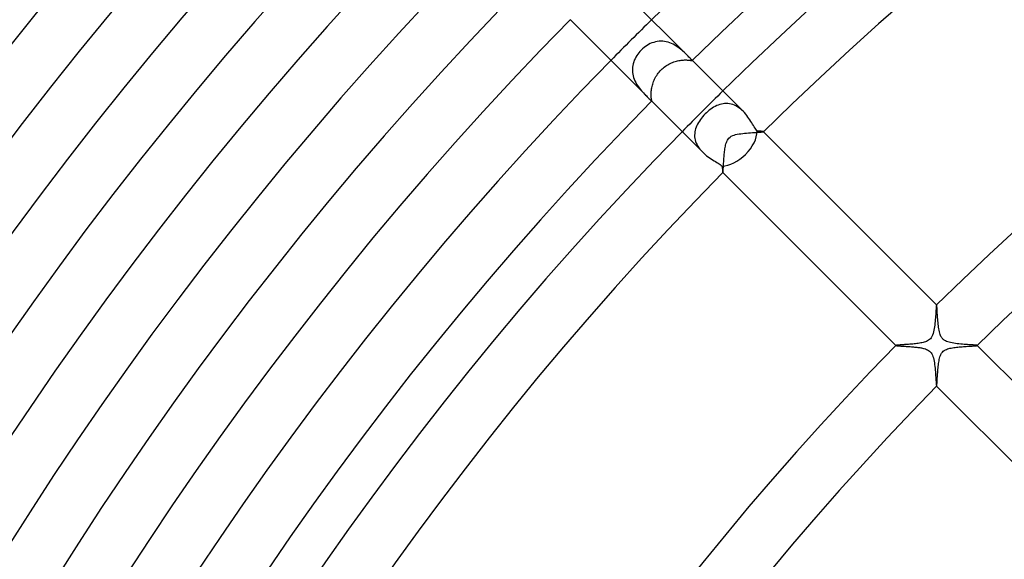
# Model space of a CAD drawing. Header units: millimetres. Extents: x -430 to 430, y -430 to 430.
# Tile 25 of 100: x -210 to -142, y 132 to 169. Entities that reach past the tile are written whole.
import ezdxf

# ---------------------------------------------------------------- set-up
doc = ezdxf.new("R2010")
doc.units = ezdxf.units.MM
doc.layers.add('HIDDEN', color=7, linetype='Continuous')
doc.layers.add('THICK', color=7, linetype='Continuous')

msp = doc.modelspace()

# ---------------------------------------------------------------- linework, layer by layer
at = {"layer": 'HIDDEN'}
for p, q in [((-166.791, 166.975), (-166.886, 166.886)), ((-166.691, 167.059), (-166.791, 166.975)), ((-166.587, 167.137), (-166.691, 167.059)), ((-166.48, 167.208), (-166.587, 167.137)), ((-166.368, 167.273), (-166.48, 167.208)), ((-166.254, 167.33), (-166.368, 167.273)), ((-166.136, 167.379), (-166.254, 167.33)), ((-166.016, 167.421), (-166.136, 167.379)), ((-165.894, 167.453), (-166.016, 167.421)), ((-165.77, 167.477), (-165.894, 167.453)), ((-165.645, 167.492), (-165.77, 167.477)), ((-165.518, 167.498), (-165.645, 167.492)), ((-165.392, 167.494), (-165.518, 167.498)), ((-165.267, 167.481), (-165.392, 167.494)), ((-165.142, 167.458), (-165.267, 167.481)), ((-165.018, 167.427), (-165.142, 167.458)), ((-164.896, 167.387), (-165.018, 167.427)), ((-164.778, 167.34), (-164.896, 167.387)), ((-164.664, 167.286), (-164.778, 167.34)), ((-164.554, 167.226), (-164.664, 167.286)), ((-164.447, 167.161), (-164.554, 167.226)), ((-164.345, 167.092), (-164.447, 167.161)), ((-164.248, 167.021), (-164.345, 167.092)), ((-164.156, 166.949), (-164.248, 167.021)), ((-164.069, 166.876), (-164.156, 166.949)), ((-167.316, 166.283), (-167.366, 166.171)), ((-167.26, 166.392), (-167.316, 166.283)), ((-167.196, 166.499), (-167.26, 166.392)), ((-167.127, 166.602), (-167.196, 166.499)), ((-167.052, 166.701), (-167.127, 166.602)), ((-166.971, 166.795), (-167.052, 166.701)), ((-166.886, 166.886), (-166.971, 166.795)), ((-163.986, 166.803), (-164.069, 166.876)), ((-163.908, 166.731), (-163.986, 166.803)), ((-163.834, 166.661), (-163.908, 166.731)), ((-163.764, 166.592), (-163.834, 166.661)), ((-163.698, 166.527), (-163.764, 166.592)), ((-163.377, 166.205), (-163.394, 166.223)), ((-167.496, 165.578), (-167.497, 165.455)), ((-167.487, 165.699), (-167.496, 165.578)), ((-167.469, 165.819), (-167.487, 165.699)), ((-167.443, 165.938), (-167.469, 165.819)), ((-167.408, 166.056), (-167.443, 165.938)), ((-167.366, 166.171), (-167.408, 166.056)), ((-165.505, 165.505), (-165.435, 165.572)), ((-165.435, 165.572), (-165.362, 165.636)), ((-165.362, 165.636), (-165.287, 165.697)), ((-165.287, 165.697), (-165.209, 165.755)), ((-165.209, 165.755), (-165.129, 165.809)), ((-165.129, 165.809), (-165.047, 165.859)), ((-165.047, 165.859), (-164.963, 165.906)), ((-164.963, 165.906), (-164.878, 165.949)), ((-164.878, 165.949), (-164.792, 165.989)), ((-164.792, 165.989), (-164.705, 166.025)), ((-164.705, 166.025), (-164.618, 166.057)), ((-164.618, 166.057), (-164.531, 166.086)), ((-164.531, 166.086), (-164.443, 166.111)), ((-164.443, 166.111), (-164.357, 166.133)), ((-164.357, 166.133), (-164.272, 166.151)), ((-164.272, 166.151), (-164.188, 166.165)), ((-164.188, 166.165), (-164.107, 166.177)), ((-164.107, 166.177), (-164.027, 166.186)), ((-164.027, 166.186), (-163.951, 166.191)), ((-163.951, 166.191), (-163.877, 166.195)), ((-163.877, 166.195), (-163.808, 166.196)), ((-163.808, 166.196), (-163.743, 166.195)), ((-163.743, 166.195), (-163.682, 166.192)), ((-163.682, 166.192), (-163.625, 166.188)), ((-163.625, 166.188), (-163.574, 166.184)), ((-163.574, 166.184), (-163.527, 166.178)), ((-163.527, 166.178), (-163.486, 166.173)), ((-163.486, 166.173), (-163.451, 166.167)), ((-163.451, 166.167), (-163.42, 166.162)), ((-163.42, 166.162), (-163.395, 166.158)), ((-163.395, 166.158), (-163.375, 166.155)), ((-163.362, 166.19), (-163.377, 166.205)), ((-163.375, 166.155), (-163.359, 166.154)), ((-163.352, 166.178), (-163.362, 166.19)), ((-163.359, 166.154), (-163.349, 166.154)), ((-163.345, 166.168), (-163.352, 166.178)), ((-163.349, 166.154), (-163.343, 166.157)), ((-163.342, 166.161), (-163.345, 166.168)), ((-163.343, 166.157), (-163.342, 166.161)), ((-167.497, 165.455), (-167.489, 165.333)), ((-167.489, 165.333), (-167.472, 165.211)), ((-167.472, 165.211), (-167.447, 165.091)), ((-167.447, 165.091), (-167.413, 164.972)), ((-167.413, 164.972), (-167.372, 164.855)), ((-167.372, 164.855), (-167.323, 164.741)), ((-165.991, 164.787), (-165.952, 164.873)), ((-165.952, 164.873), (-165.908, 164.959)), ((-165.908, 164.959), (-165.862, 165.043)), ((-165.862, 165.043), (-165.811, 165.125)), ((-165.811, 165.125), (-165.757, 165.206)), ((-165.757, 165.206), (-165.699, 165.284)), ((-165.699, 165.284), (-165.638, 165.36)), ((-165.638, 165.36), (-165.573, 165.434)), ((-165.573, 165.434), (-165.505, 165.505)), ((-167.323, 164.741), (-167.269, 164.631)), ((-167.269, 164.631), (-167.209, 164.525)), ((-167.209, 164.525), (-167.145, 164.423)), ((-167.145, 164.423), (-167.078, 164.324)), ((-167.078, 164.324), (-167.008, 164.231)), ((-167.008, 164.231), (-166.937, 164.142)), ((-166.178, 164.102), (-166.166, 164.184)), ((-166.166, 164.184), (-166.151, 164.267)), ((-166.151, 164.267), (-166.134, 164.352)), ((-166.134, 164.352), (-166.112, 164.438)), ((-166.112, 164.438), (-166.088, 164.525)), ((-166.088, 164.525), (-166.059, 164.612)), ((-166.059, 164.612), (-166.027, 164.7)), ((-166.027, 164.7), (-165.991, 164.787)), ((-166.937, 164.142), (-166.866, 164.058)), ((-166.866, 164.058), (-166.795, 163.978)), ((-166.795, 163.978), (-166.726, 163.902)), ((-166.726, 163.902), (-166.657, 163.831)), ((-166.657, 163.831), (-166.591, 163.763)), ((-166.591, 163.763), (-166.527, 163.698)), ((-166.196, 163.805), (-166.195, 163.874)), ((-166.195, 163.741), (-166.196, 163.805)), ((-166.195, 163.874), (-166.192, 163.947)), ((-166.192, 163.68), (-166.195, 163.741)), ((-166.192, 163.947), (-166.186, 164.022)), ((-166.188, 163.624), (-166.192, 163.68)), ((-166.183, 163.573), (-166.188, 163.624)), ((-166.186, 164.022), (-166.178, 164.102)), ((-166.178, 163.527), (-166.183, 163.573)), ((-166.173, 163.486), (-166.178, 163.527)), ((-166.167, 163.451), (-166.173, 163.486)), ((-166.223, 163.395), (-166.205, 163.377)), ((-166.205, 163.377), (-166.19, 163.362)), ((-166.19, 163.362), (-166.177, 163.351)), ((-166.177, 163.351), (-166.168, 163.345)), ((-166.168, 163.345), (-166.161, 163.342)), ((-166.162, 163.421), (-166.167, 163.451)), ((-166.158, 163.395), (-166.162, 163.421)), ((-166.161, 163.342), (-166.157, 163.343)), ((-166.155, 163.375), (-166.158, 163.395)), ((-166.157, 163.343), (-166.154, 163.349)), ((-166.154, 163.36), (-166.155, 163.375)), ((-166.154, 163.349), (-166.154, 163.36)), ((-161.956, 162.847), (-162.058, 162.777)), ((-161.852, 162.912), (-161.956, 162.847)), ((-161.746, 162.971), (-161.852, 162.912)), ((-161.64, 163.023), (-161.746, 162.971)), ((-161.532, 163.068), (-161.64, 163.023)), ((-161.422, 163.106), (-161.532, 163.068)), ((-161.312, 163.136), (-161.422, 163.106)), ((-161.201, 163.158), (-161.312, 163.136)), ((-161.089, 163.171), (-161.201, 163.158)), ((-160.976, 163.176), (-161.089, 163.171)), ((-160.863, 163.172), (-160.976, 163.176)), ((-160.749, 163.158), (-160.863, 163.172)), ((-160.636, 163.135), (-160.749, 163.158)), ((-160.524, 163.102), (-160.636, 163.135)), ((-160.414, 163.06), (-160.524, 163.102)), ((-160.305, 163.008), (-160.414, 163.06)), ((-160.197, 162.948), (-160.305, 163.008)), ((-160.094, 162.879), (-160.197, 162.948)), ((-159.994, 162.803), (-160.094, 162.879)), ((-159.897, 162.721), (-159.994, 162.803)), ((-162.701, 162.158), (-162.777, 162.058)), ((-162.62, 162.257), (-162.701, 162.158)), ((-162.535, 162.352), (-162.62, 162.257)), ((-162.445, 162.445), (-162.535, 162.352)), ((-162.352, 162.535), (-162.445, 162.445)), ((-162.256, 162.62), (-162.352, 162.535)), ((-162.158, 162.701), (-162.256, 162.62)), ((-162.058, 162.777), (-162.158, 162.701)), ((-159.805, 162.633), (-159.897, 162.721)), ((-163.068, 161.532), (-163.105, 161.423)), ((-163.023, 161.64), (-163.068, 161.532)), ((-162.971, 161.747), (-163.023, 161.64)), ((-162.912, 161.852), (-162.971, 161.747)), ((-162.847, 161.956), (-162.912, 161.852)), ((-162.777, 162.058), (-162.847, 161.956)), ((-163.171, 161.089), (-163.176, 160.977)), ((-163.176, 160.977), (-163.172, 160.864)), ((-163.172, 160.864), (-163.158, 160.751)), ((-163.158, 161.202), (-163.171, 161.089)), ((-163.135, 161.313), (-163.158, 161.202)), ((-163.158, 160.751), (-163.135, 160.638)), ((-163.105, 161.423), (-163.135, 161.313)), ((-160.849, 160.696), (-160.79, 160.768)), ((-160.79, 160.768), (-160.715, 160.835)), ((-160.715, 160.835), (-160.627, 160.893)), ((-160.627, 160.893), (-160.531, 160.94)), ((-160.531, 160.94), (-160.43, 160.978)), ((-160.43, 160.978), (-160.324, 161.009)), ((-160.324, 161.009), (-160.211, 161.035)), ((-160.211, 161.035), (-160.091, 161.057)), ((-160.091, 161.057), (-159.967, 161.077)), ((-159.967, 161.077), (-159.836, 161.093)), ((-159.836, 161.093), (-159.702, 161.108)), ((-159.702, 161.108), (-159.564, 161.121)), ((-159.564, 161.121), (-159.425, 161.132)), ((-159.425, 161.132), (-159.287, 161.142)), ((-159.287, 161.142), (-159.151, 161.151)), ((-159.151, 161.151), (-159.023, 161.159)), ((-159.023, 161.159), (-158.905, 161.167)), ((-158.905, 161.167), (-158.797, 161.173)), ((-158.797, 161.173), (-158.7, 161.179)), ((-158.7, 161.179), (-158.614, 161.185)), ((-158.614, 161.185), (-158.54, 161.191)), ((-158.54, 161.191), (-158.479, 161.196)), ((-158.479, 161.196), (-158.433, 161.201)), ((-158.433, 161.201), (-158.402, 161.207)), ((-158.402, 161.207), (-158.387, 161.212)), ((-158.387, 161.215), (-158.387, 161.216)), ((-158.387, 161.214), (-158.387, 161.215)), ((-158.387, 161.215), (-158.387, 161.215)), ((-158.387, 161.213), (-158.387, 161.214)), ((-158.387, 161.214), (-158.387, 161.214)), ((-158.387, 161.212), (-158.387, 161.213)), ((-163.135, 160.638), (-163.102, 160.525)), ((-163.102, 160.525), (-163.06, 160.414)), ((-163.06, 160.414), (-163.009, 160.305)), ((-163.009, 160.305), (-162.949, 160.199)), ((-162.949, 160.199), (-162.88, 160.095)), ((-162.88, 160.095), (-162.804, 159.994)), ((-161.068, 160.024), (-161.054, 160.114)), ((-161.054, 160.114), (-161.037, 160.2)), ((-161.037, 160.2), (-161.019, 160.285)), ((-161.019, 160.285), (-160.996, 160.37)), ((-160.996, 160.37), (-160.969, 160.456)), ((-160.969, 160.456), (-160.937, 160.54)), ((-160.937, 160.54), (-160.897, 160.62)), ((-160.897, 160.62), (-160.849, 160.696)), ((-162.804, 159.994), (-162.721, 159.897)), ((-162.721, 159.897), (-162.633, 159.805)), ((-161.136, 159.369), (-161.129, 159.46)), ((-161.129, 159.46), (-161.122, 159.553)), ((-161.122, 159.553), (-161.113, 159.647)), ((-161.113, 159.647), (-161.103, 159.743)), ((-161.103, 159.743), (-161.093, 159.838)), ((-161.093, 159.838), (-161.081, 159.932)), ((-161.081, 159.932), (-161.068, 160.024)), ((-161.18, 158.682), (-161.177, 158.743)), ((-161.177, 158.743), (-161.172, 158.809)), ((-161.172, 158.809), (-161.168, 158.878)), ((-161.168, 158.878), (-161.164, 158.952)), ((-161.164, 158.952), (-161.159, 159.029)), ((-161.159, 159.029), (-161.154, 159.11)), ((-161.154, 159.11), (-161.149, 159.194)), ((-161.149, 159.194), (-161.143, 159.28)), ((-161.143, 159.28), (-161.136, 159.369)), ((-161.216, 158.387), (-161.215, 158.387)), ((-161.215, 158.387), (-161.215, 158.387)), ((-161.215, 158.387), (-161.214, 158.387)), ((-161.214, 158.387), (-161.214, 158.387)), ((-161.214, 158.387), (-161.213, 158.387)), ((-161.213, 158.387), (-161.212, 158.387)), ((-161.212, 158.387), (-161.209, 158.394)), ((-161.209, 158.394), (-161.205, 158.408)), ((-161.205, 158.408), (-161.202, 158.429)), ((-161.202, 158.429), (-161.199, 158.456)), ((-161.199, 158.456), (-161.195, 158.489)), ((-161.195, 158.489), (-161.192, 158.529)), ((-161.192, 158.529), (-161.188, 158.575)), ((-161.188, 158.575), (-161.184, 158.626)), ((-161.184, 158.626), (-161.18, 158.682)), ((-146.377, 149.151), (-146.382, 149.11)), ((-146.371, 149.178), (-146.377, 149.151)), ((-146.366, 149.191), (-146.371, 149.178)), ((-146.365, 149.192), (-146.366, 149.191)), ((-146.366, 149.191), (-146.366, 149.191)), ((-146.364, 149.192), (-146.365, 149.192)), ((-146.363, 149.191), (-146.364, 149.192)), ((-146.364, 149.192), (-146.364, 149.192)), ((-146.363, 149.191), (-146.363, 149.191)), ((-146.427, 148.521), (-146.436, 148.406)), ((-146.42, 148.63), (-146.427, 148.521)), ((-146.413, 148.732), (-146.42, 148.63)), ((-146.406, 148.827), (-146.413, 148.732)), ((-146.4, 148.913), (-146.406, 148.827)), ((-146.394, 148.99), (-146.4, 148.913)), ((-146.388, 149.056), (-146.394, 148.99)), ((-146.382, 149.11), (-146.388, 149.056)), ((-146.492, 147.78), (-146.508, 147.656)), ((-146.478, 147.908), (-146.492, 147.78)), ((-146.466, 148.037), (-146.478, 147.908)), ((-146.455, 148.163), (-146.466, 148.037)), ((-146.445, 148.287), (-146.455, 148.163)), ((-146.436, 148.406), (-146.445, 148.287)), ((-146.64, 147.087), (-146.685, 146.988)), ((-146.601, 147.197), (-146.64, 147.087)), ((-146.571, 147.31), (-146.601, 147.197)), ((-146.547, 147.422), (-146.571, 147.31)), ((-146.526, 147.536), (-146.547, 147.422)), ((-146.508, 147.656), (-146.526, 147.536)), ((-149.063, 146.387), (-149.105, 146.383)), ((-149.013, 146.392), (-149.063, 146.387)), ((-148.956, 146.396), (-149.013, 146.392)), ((-148.893, 146.401), (-148.956, 146.396)), ((-148.824, 146.406), (-148.893, 146.401)), ((-148.749, 146.412), (-148.824, 146.406)), ((-148.669, 146.417), (-148.749, 146.412)), ((-148.585, 146.423), (-148.669, 146.417)), ((-148.497, 146.429), (-148.585, 146.423)), ((-148.405, 146.436), (-148.497, 146.429)), ((-148.312, 146.443), (-148.405, 146.436)), ((-148.217, 146.45), (-148.312, 146.443)), ((-148.121, 146.458), (-148.217, 146.45)), ((-148.025, 146.467), (-148.121, 146.458)), ((-147.928, 146.476), (-148.025, 146.467)), ((-147.833, 146.486), (-147.928, 146.476)), ((-147.738, 146.497), (-147.833, 146.486)), ((-147.645, 146.51), (-147.738, 146.497)), ((-147.555, 146.523), (-147.645, 146.51)), ((-147.466, 146.538), (-147.555, 146.523)), ((-147.38, 146.555), (-147.466, 146.538)), ((-147.296, 146.574), (-147.38, 146.555)), ((-147.217, 146.596), (-147.296, 146.574)), ((-147.14, 146.62), (-147.217, 146.596)), ((-147.064, 146.649), (-147.14, 146.62)), ((-146.99, 146.684), (-147.064, 146.649)), ((-146.919, 146.726), (-146.99, 146.684)), ((-146.852, 146.776), (-146.919, 146.726)), ((-146.791, 146.835), (-146.852, 146.776)), ((-146.735, 146.905), (-146.791, 146.835)), ((-146.685, 146.988), (-146.735, 146.905)), ((-149.191, 146.366), (-149.192, 146.365)), ((-149.192, 146.365), (-149.192, 146.364)), ((-149.192, 146.364), (-149.192, 146.364)), ((-149.192, 146.364), (-149.191, 146.363)), ((-149.183, 146.37), (-149.191, 146.366)), ((-149.191, 146.366), (-149.191, 146.366)), ((-149.191, 146.363), (-149.191, 146.363)), ((-149.165, 146.374), (-149.183, 146.37)), ((-149.139, 146.379), (-149.165, 146.374)), ((-149.105, 146.383), (-149.139, 146.379)), ((-146.099, 145.663), (-146.061, 145.746)), ((-146.061, 145.746), (-146.015, 145.824)), ((-146.015, 145.824), (-145.961, 145.896)), ((-145.961, 145.896), (-145.898, 145.959)), ((-145.898, 145.959), (-145.829, 146.012)), ((-145.829, 146.012), (-145.756, 146.056)), ((-145.756, 146.056), (-145.679, 146.092)), ((-145.679, 146.092), (-145.6, 146.122)), ((-145.6, 146.122), (-145.52, 146.148)), ((-145.52, 146.148), (-145.438, 146.169)), ((-145.438, 146.169), (-145.354, 146.188)), ((-145.354, 146.188), (-145.265, 146.204)), ((-145.265, 146.204), (-145.174, 146.219)), ((-145.174, 146.219), (-145.081, 146.232)), ((-145.081, 146.232), (-144.985, 146.244)), ((-144.985, 146.244), (-144.889, 146.255)), ((-144.889, 146.255), (-144.792, 146.264)), ((-144.792, 146.264), (-144.694, 146.273)), ((-144.694, 146.273), (-144.598, 146.281)), ((-144.598, 146.281), (-144.502, 146.288)), ((-144.502, 146.288), (-144.408, 146.295)), ((-144.408, 146.295), (-144.316, 146.301)), ((-144.316, 146.301), (-144.226, 146.307)), ((-144.226, 146.307), (-144.139, 146.312)), ((-144.139, 146.312), (-144.055, 146.317)), ((-144.055, 146.317), (-143.976, 146.322)), ((-143.976, 146.322), (-143.902, 146.326)), ((-143.902, 146.326), (-143.834, 146.331)), ((-143.834, 146.331), (-143.771, 146.335)), ((-143.771, 146.335), (-143.715, 146.339)), ((-143.715, 146.339), (-143.665, 146.343)), ((-143.665, 146.343), (-143.623, 146.347)), ((-143.623, 146.347), (-143.589, 146.351)), ((-143.589, 146.351), (-143.563, 146.355)), ((-143.563, 146.355), (-143.546, 146.359)), ((-143.546, 146.359), (-143.538, 146.362)), ((-143.537, 146.365), (-143.538, 146.366)), ((-143.538, 146.362), (-143.537, 146.363)), ((-143.537, 146.364), (-143.537, 146.365)), ((-143.537, 146.365), (-143.537, 146.365)), ((-143.537, 146.363), (-143.537, 146.364)), ((-143.537, 146.364), (-143.537, 146.364)), ((-146.252, 144.914), (-146.24, 145.018)), ((-146.24, 145.018), (-146.227, 145.119)), ((-146.227, 145.119), (-146.212, 145.216)), ((-146.212, 145.216), (-146.196, 145.31)), ((-146.196, 145.31), (-146.178, 145.399)), ((-146.178, 145.399), (-146.156, 145.488)), ((-146.156, 145.488), (-146.13, 145.577)), ((-146.13, 145.577), (-146.099, 145.663)), ((-146.303, 144.281), (-146.296, 144.384)), ((-146.296, 144.384), (-146.289, 144.49)), ((-146.289, 144.49), (-146.281, 144.596)), ((-146.281, 144.596), (-146.272, 144.703)), ((-146.272, 144.703), (-146.263, 144.809)), ((-146.263, 144.809), (-146.252, 144.914)), ((-146.345, 143.647), (-146.34, 143.701)), ((-146.34, 143.701), (-146.335, 143.763)), ((-146.335, 143.763), (-146.331, 143.834)), ((-146.331, 143.834), (-146.326, 143.911)), ((-146.326, 143.911), (-146.321, 143.996)), ((-146.321, 143.996), (-146.315, 144.086)), ((-146.315, 144.086), (-146.309, 144.181)), ((-146.309, 144.181), (-146.303, 144.281)), ((-146.366, 143.538), (-146.365, 143.537)), ((-146.365, 143.537), (-146.365, 143.537)), ((-146.365, 143.537), (-146.364, 143.537)), ((-146.364, 143.537), (-146.364, 143.537)), ((-146.364, 143.537), (-146.363, 143.537)), ((-146.363, 143.537), (-146.362, 143.538)), ((-146.362, 143.538), (-146.358, 143.548)), ((-146.358, 143.548), (-146.353, 143.57)), ((-146.353, 143.57), (-146.349, 143.604)), ((-146.349, 143.604), (-146.345, 143.647))]:
    msp.add_line(p, q, dxfattribs=at)
for radius, start, end in [(237, 134.51651, 135.48349), (230, 134.50179, 135.49822)]:
    msp.add_arc((0, 0), radius, start, end, dxfattribs=at)
at = {"layer": 'THICK'}
for p, q in [((-163.696, 166.525), (-169.004, 171.832)), ((-166.525, 163.696), (-171.832, 169.004)), ((-163.631, 166.459), (-163.696, 166.525)), ((-163.571, 166.399), (-163.631, 166.459)), ((-163.516, 166.344), (-163.571, 166.399)), ((-163.469, 166.297), (-163.516, 166.344)), ((-163.428, 166.256), (-163.469, 166.297)), ((-163.394, 166.223), (-163.428, 166.256)), ((-159.806, 162.635), (-163.395, 166.223)), ((-166.525, 163.696), (-166.46, 163.631)), ((-166.46, 163.631), (-166.399, 163.571)), ((-166.399, 163.571), (-166.345, 163.517)), ((-166.345, 163.517), (-166.297, 163.469)), ((-166.297, 163.469), (-166.257, 163.428)), ((-166.257, 163.428), (-166.223, 163.395)), ((-162.635, 159.806), (-166.223, 163.395)), ((-159.714, 162.538), (-159.805, 162.633)), ((-159.628, 162.439), (-159.714, 162.538)), ((-159.547, 162.338), (-159.628, 162.439)), ((-159.47, 162.235), (-159.547, 162.338)), ((-159.398, 162.132), (-159.47, 162.235)), ((-159.329, 162.029), (-159.398, 162.132)), ((-159.263, 161.927), (-159.329, 162.029)), ((-159.201, 161.827), (-159.263, 161.927)), ((-159.142, 161.73), (-159.201, 161.827)), ((-159.085, 161.637), (-159.142, 161.73)), ((-159.031, 161.549), (-159.085, 161.637)), ((-158.978, 161.466), (-159.031, 161.549)), ((-158.927, 161.39), (-158.978, 161.466)), ((-158.877, 161.322), (-158.927, 161.39)), ((-158.829, 161.261), (-158.877, 161.322)), ((-158.775, 161.257), (-158.829, 161.261)), ((-158.723, 161.253), (-158.775, 161.257)), ((-158.675, 161.25), (-158.723, 161.253)), ((-158.629, 161.246), (-158.675, 161.25)), ((-158.587, 161.243), (-158.629, 161.246)), ((-158.549, 161.24), (-158.587, 161.243)), ((-158.514, 161.237), (-158.549, 161.24)), ((-158.484, 161.233), (-158.514, 161.237)), ((-158.457, 161.23), (-158.484, 161.233)), ((-158.434, 161.227), (-158.457, 161.23)), ((-158.416, 161.224), (-158.434, 161.227)), ((-158.402, 161.222), (-158.416, 161.224)), ((-158.392, 161.219), (-158.402, 161.222)), ((-158.387, 161.216), (-158.392, 161.219)), ((-158.387, 161.216), (-146.363, 149.191)), ((-162.633, 159.805), (-162.538, 159.715)), ((-162.538, 159.715), (-162.439, 159.629)), ((-162.439, 159.629), (-162.338, 159.547)), ((-162.338, 159.547), (-162.235, 159.47)), ((-162.235, 159.47), (-162.132, 159.398)), ((-162.132, 159.398), (-162.029, 159.329)), ((-162.029, 159.329), (-161.927, 159.264)), ((-161.927, 159.264), (-161.828, 159.201)), ((-161.828, 159.201), (-161.731, 159.142)), ((-161.731, 159.142), (-161.638, 159.085)), ((-161.638, 159.085), (-161.549, 159.031)), ((-161.549, 159.031), (-161.467, 158.978)), ((-161.467, 158.978), (-161.39, 158.927)), ((-161.39, 158.927), (-161.321, 158.877)), ((-161.321, 158.877), (-161.261, 158.829)), ((-161.261, 158.829), (-161.257, 158.777)), ((-161.257, 158.777), (-161.253, 158.726)), ((-161.253, 158.726), (-161.25, 158.679)), ((-161.25, 158.679), (-161.247, 158.634)), ((-161.247, 158.634), (-161.243, 158.592)), ((-161.243, 158.592), (-161.24, 158.554)), ((-161.24, 158.554), (-161.237, 158.519)), ((-161.237, 158.519), (-161.234, 158.487)), ((-161.234, 158.487), (-161.231, 158.46)), ((-161.231, 158.46), (-161.228, 158.436)), ((-161.228, 158.436), (-161.225, 158.417)), ((-161.225, 158.417), (-161.222, 158.403)), ((-161.222, 158.403), (-161.219, 158.393)), ((-161.219, 158.393), (-161.216, 158.387)), ((-149.191, 146.363), (-161.216, 158.387)), ((-146.358, 149.18), (-146.363, 149.191)), ((-146.353, 149.158), (-146.358, 149.18)), ((-146.349, 149.123), (-146.353, 149.158)), ((-146.344, 149.078), (-146.349, 149.123)), ((-146.339, 149.022), (-146.344, 149.078)), ((-146.334, 148.957), (-146.339, 149.022)), ((-146.329, 148.883), (-146.334, 148.957)), ((-146.324, 148.801), (-146.329, 148.883)), ((-146.319, 148.712), (-146.324, 148.801)), ((-146.313, 148.616), (-146.319, 148.712)), ((-146.307, 148.515), (-146.313, 148.616)), ((-146.3, 148.41), (-146.307, 148.515)), ((-146.293, 148.302), (-146.3, 148.41)), ((-146.285, 148.192), (-146.293, 148.302)), ((-146.276, 148.079), (-146.285, 148.192)), ((-146.266, 147.967), (-146.276, 148.079)), ((-146.255, 147.854), (-146.266, 147.967)), ((-146.242, 147.741), (-146.255, 147.854)), ((-146.228, 147.631), (-146.242, 147.741)), ((-146.212, 147.522), (-146.228, 147.631)), ((-146.193, 147.418), (-146.212, 147.522)), ((-146.172, 147.317), (-146.193, 147.418)), ((-146.147, 147.221), (-146.172, 147.317)), ((-146.119, 147.133), (-146.147, 147.221)), ((-146.089, 147.057), (-146.119, 147.133)), ((-146.059, 146.993), (-146.089, 147.057)), ((-146.029, 146.939), (-146.059, 146.993)), ((-145.998, 146.893), (-146.029, 146.939)), ((-145.964, 146.85), (-145.998, 146.893)), ((-145.928, 146.811), (-145.964, 146.85)), ((-145.888, 146.774), (-145.928, 146.811)), ((-145.845, 146.741), (-145.888, 146.774)), ((-145.796, 146.709), (-145.845, 146.741)), ((-145.738, 146.677), (-145.796, 146.709)), ((-145.67, 146.645), (-145.738, 146.677)), ((-145.59, 146.615), (-145.67, 146.645)), ((-145.497, 146.587), (-145.59, 146.615)), ((-145.396, 146.562), (-145.497, 146.587)), ((-145.288, 146.54), (-145.396, 146.562)), ((-145.175, 146.521), (-145.288, 146.54)), ((-145.058, 146.504), (-145.175, 146.521)), ((-144.937, 146.489), (-145.058, 146.504)), ((-144.814, 146.476), (-144.937, 146.489)), ((-144.689, 146.464), (-144.814, 146.476)), ((-144.564, 146.453), (-144.689, 146.464)), ((-144.441, 146.444), (-144.564, 146.453)), ((-144.322, 146.435), (-144.441, 146.444)), ((-144.208, 146.427), (-144.322, 146.435)), ((-144.099, 146.419), (-144.208, 146.427)), ((-143.997, 146.412), (-144.099, 146.419)), ((-143.903, 146.406), (-143.997, 146.412)), ((-143.816, 146.399), (-143.903, 146.406)), ((-143.739, 146.393), (-143.816, 146.399)), ((-143.673, 146.388), (-143.739, 146.393)), ((-143.619, 146.382), (-143.673, 146.388)), ((-149.191, 146.363), (-149.185, 146.359)), ((-149.185, 146.359), (-149.174, 146.356)), ((-149.174, 146.356), (-149.157, 146.353)), ((-149.157, 146.353), (-149.135, 146.35)), ((-149.135, 146.35), (-149.108, 146.347)), ((-149.108, 146.347), (-149.076, 146.344)), ((-149.076, 146.344), (-149.039, 146.341)), ((-149.039, 146.341), (-148.999, 146.337)), ((-148.999, 146.337), (-148.954, 146.334)), ((-148.954, 146.334), (-148.905, 146.331)), ((-148.905, 146.331), (-148.853, 146.327)), ((-148.853, 146.327), (-148.798, 146.324)), ((-148.798, 146.324), (-148.739, 146.32)), ((-148.739, 146.32), (-148.678, 146.317)), ((-148.678, 146.317), (-148.615, 146.313)), ((-148.615, 146.313), (-148.549, 146.309)), ((-148.549, 146.309), (-148.48, 146.304)), ((-148.48, 146.304), (-148.41, 146.3)), ((-148.41, 146.3), (-148.338, 146.295)), ((-148.338, 146.295), (-148.265, 146.29)), ((-148.265, 146.29), (-148.191, 146.284)), ((-148.191, 146.284), (-148.116, 146.278)), ((-148.116, 146.278), (-148.041, 146.272)), ((-148.041, 146.272), (-147.967, 146.266)), ((-147.967, 146.266), (-147.893, 146.259)), ((-147.893, 146.259), (-147.819, 146.251)), ((-147.819, 146.251), (-147.747, 146.243)), ((-147.747, 146.243), (-147.676, 146.234)), ((-147.676, 146.234), (-147.605, 146.224)), ((-147.605, 146.224), (-147.537, 146.214)), ((-147.537, 146.214), (-147.47, 146.203)), ((-147.47, 146.203), (-147.406, 146.191)), ((-147.406, 146.191), (-147.344, 146.178)), ((-147.344, 146.178), (-147.283, 146.163)), ((-147.283, 146.163), (-147.217, 146.146)), ((-147.217, 146.146), (-147.146, 146.124)), ((-147.146, 146.124), (-147.073, 146.096)), ((-147.073, 146.096), (-146.999, 146.062)), ((-146.999, 146.062), (-146.929, 146.022)), ((-146.929, 146.022), (-146.864, 145.975)), ((-146.864, 145.975), (-146.804, 145.921)), ((-146.804, 145.921), (-146.751, 145.859)), ((-146.751, 145.859), (-146.703, 145.787)), ((-146.703, 145.787), (-146.659, 145.702)), ((-146.659, 145.702), (-146.621, 145.605)), ((-143.577, 146.376), (-143.619, 146.382)), ((-143.55, 146.371), (-143.577, 146.376)), ((-143.538, 146.366), (-143.55, 146.371)), ((-143.538, 146.366), (-130.098, 132.927)), ((-146.621, 145.605), (-146.588, 145.5)), ((-146.588, 145.5), (-146.561, 145.39)), ((-146.561, 145.39), (-146.538, 145.277)), ((-146.538, 145.277), (-146.519, 145.16)), ((-146.519, 145.16), (-146.501, 145.038)), ((-146.501, 145.038), (-146.486, 144.912)), ((-146.486, 144.912), (-146.473, 144.783)), ((-146.473, 144.783), (-146.461, 144.653)), ((-146.461, 144.653), (-146.45, 144.524)), ((-146.45, 144.524), (-146.44, 144.395)), ((-146.44, 144.395), (-146.431, 144.27)), ((-146.431, 144.27), (-146.423, 144.15)), ((-146.423, 144.15), (-146.415, 144.038)), ((-146.415, 144.038), (-146.408, 143.934)), ((-146.408, 143.934), (-146.401, 143.839)), ((-146.401, 143.839), (-146.395, 143.755)), ((-146.395, 143.755), (-146.388, 143.683)), ((-146.388, 143.683), (-146.383, 143.625)), ((-146.383, 143.625), (-146.377, 143.58)), ((-146.377, 143.58), (-146.371, 143.551)), ((-146.371, 143.551), (-146.366, 143.538)), ((-132.927, 130.098), (-146.366, 143.538))]:
    msp.add_line(p, q, dxfattribs=at)
for radius, start, end in [(237, 90.4835, 134.51651), (233, 90.49181, 134.5082), (230, 90.49823, 134.50179), (226, 90.50705, 134.49296), (209, 90.5483, 134.45171), (293, 135.39107, 179.60892), (205, 90.55902, 134.44099), (289, 135.38511, 179.61488), (285, 135.40207, 179.59792), (281, 135.40047, 179.59958), (277, 135.4137, 179.58629), (273, 135.4156, 179.5844), (269, 135.42602, 179.57403), (265, 135.43061, 179.56938), (261, 135.43903, 179.56096), (257, 135.44545, 179.55455), (253, 135.45295, 179.54704), (249, 135.46023, 179.53982), (245, 135.46773, 179.53226), (241, 135.47547, 179.52452), (237, 135.48349, 179.5165), (233, 135.4918, 179.50819), (230, 135.49822, 179.50178), (226, 135.50704, 179.49295), (209, 135.54829, 179.4517), (205, 135.55901, 179.44098)]:
    msp.add_arc((0, 0), radius, start, end, dxfattribs=at)
for start_param, end_param in [(1.570796, 2.605285), (0.536308, 1.570796)]:
    msp.add_ellipse((-160.469, 160.469), major_axis=(-1.414, -1.414), ratio=0.58641, start_param=start_param, end_param=end_param, dxfattribs=at)

doc.saveas('drawing.dxf')
